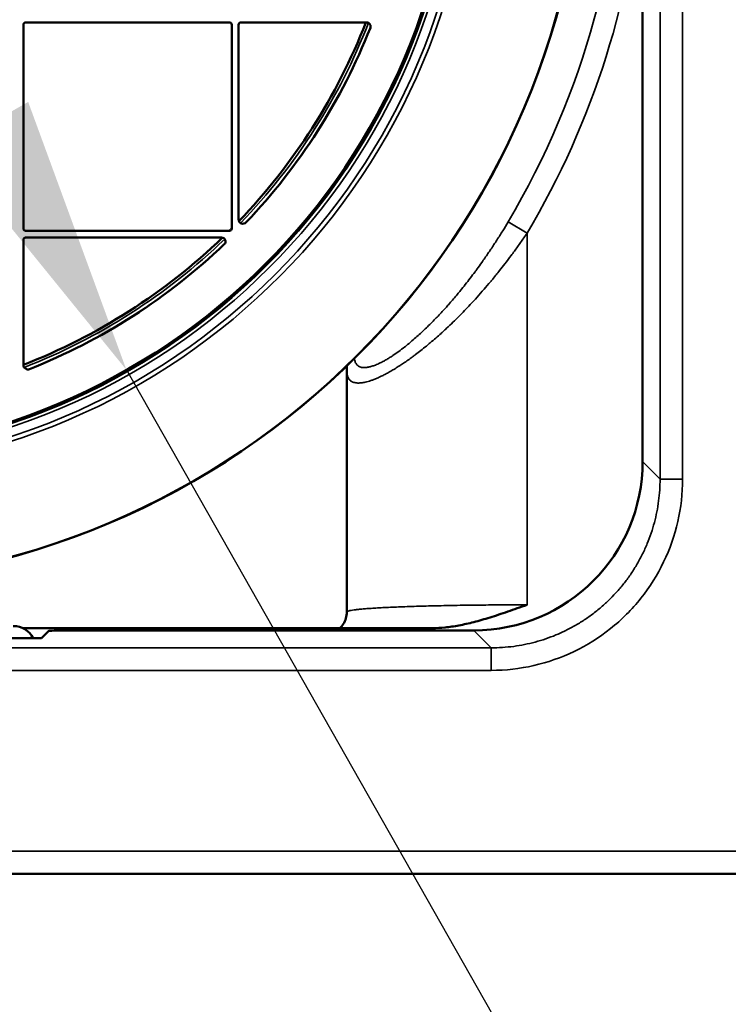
# Model space of a CAD drawing. Header units: millimetres. Extents: x 50 to 3176, y 50 to 2109.
# Tile 185 of 256: x 1112 to 1175, y 970 to 1058. Entities that reach past the tile are written whole.
import ezdxf

# ---------------------------------------------------------------- set-up
doc = ezdxf.new("R2010")
doc.units = ezdxf.units.MM
doc.header["$LTSCALE"] = 10
for name, color, linetype, lineweight in [('Dimension (ISO)', 7, 'Continuous', 25), ('Visible (ISO)', 7, 'Continuous', 50), ('Visible Narrow (ISO)', 7, 'Continuous', 35)]:
    doc.layers.add(name, color=color, linetype=linetype, lineweight=lineweight)
doc.styles.add('Note Text (ANSI)', font='tahoma.ttf')
doc.dimstyles.new('Default (ISO)', dxfattribs={"dimscale": 10, "dimtxt": 1, "dimasz": 2.5, "dimexe": 3.175, "dimexo": 0, "dimgap": 0.762, "dimtad": 1, "dimrnd": 1e-08, "dimzin": 0, "dimdsep": 46, "dimtxsty": 'Note Text (ANSI)', "dimcen": 0.09, "dimdle": 10, "dimclrd": 1, "dimclre": 1, "dimclrt": 1, "dimazin": 0, "dimtfac": 3.5052, "dimtmove": 0, "dimatfit": 3, "dimfxl": 1, "dimtolj": 1, "dimtzin": 0, "dimlwd": -1, "dimlwe": -1, "dimarcsym": 0})

# ---------------------------------------------------------------- blocks, each defined once
blk = doc.blocks.new('*D12')
at = {"layer": 'Defpoints', "color": 0, "transparency": 16777216}
for p in [(1064.401, 1127.027), (1121.504, 1026.516)]:
    blk.add_point(p, dxfattribs=at)
at = {"layer": 'Dimension (ISO)', "color": 1, "transparency": 16777216}
for p, q in [((1076.751, 1105.29), (1109.155, 1048.253)), ((1121.504, 1026.516), (1273.481, 759.009))]:
    blk.add_line(p, q, dxfattribs=at)
for points in [[(1080.374, 1107.349), (1073.128, 1103.232), (1064.401, 1127.027)], [(1112.778, 1050.311), (1105.532, 1046.194), (1121.504, 1026.516)]]:
    blk.add_solid(points, dxfattribs=at)
at = {"layer": 'Dimension (ISO)', "color": 1, "transparency": 16777216, "insert": (1211.994, 909.147), "char_height": 10, "attachment_point": 1, "rotation": 299.6019, "style": 'Note Text (ANSI)'}
blk.add_mtext('\\A1;∅115.60 mm [∅4.551 in]', dxfattribs=at)

msp = doc.modelspace()

# ---------------------------------------------------------------- linework, layer by layer
at = {"layer": 'Visible (ISO)'}
for p, q in [((1167.3396, 1135.1668), (1167.3396, 1018.3763)), ((1112.353, 1039.0716), (1112.353, 1057.1716)), ((1112.553, 1057.3716), (1130.653, 1057.3716)), ((1130.853, 1057.1716), (1130.853, 1039.0716)), ((1131.453, 1039.8968), (1131.453, 1057.1716)), ((1131.653, 1057.3716), (1142.8357, 1057.3716)), ((1130.653, 1038.8716), (1112.553, 1038.8716)), ((1112.353, 1026.9627), (1112.353, 1038.0716)), ((1112.553, 1038.2716), (1129.953, 1038.2716)), ((1141.0714, 1026.418), (1141.0714, 1005.0293)), ((1112.2955, 1003.5869), (1148.6909, 1003.5869)), ((1114.5929, 1003.331), (1113.9698, 1002.7079)), ((1152.3482, 1003.3849), (1116.1919, 1003.3849)), ((1108.953, 1002.691), (1113.4701, 1002.691)), ((1362.953, 981.7716), (1012.953, 981.7716))]:
    msp.add_line(p, q, dxfattribs=at)
for radius in [69.3237, 69.3127, 57.9292, 57.8]:
    msp.add_circle((1092.953, 1076.7716), radius, dxfattribs=at)
for centre, radius, start, end in [((1112.553, 1057.1716), 0.2, 90, 180), ((1130.653, 1057.1716), 0.2, 0, 90), ((1131.653, 1057.1716), 0.2, 90, 180), ((1092.953, 1076.7716), 53.4542, 316.132248, 338.719915), ((1142.8354, 1057.0216), 0.35, 338.624218, 89.955112), ((1092.953, 1076.7716), 54, 316.530964, 338.401319), ((1131.853, 1039.8968), 0.4, 180, 316.530964), ((1112.553, 1039.0716), 0.2, 180, 270), ((1092.953, 1076.7716), 53.4542, 314.844934, 315.155066), ((1130.653, 1039.0716), 0.2, 270, 0), ((1112.553, 1038.0716), 0.2, 90, 180), ((1092.953, 1076.7716), 53.4542, 291.280086, 313.913223), ((1129.953, 1037.9216), 0.35, 313.602819, 90), ((1092.953, 1076.7716), 54, 291.678803, 313.602819), ((1112.753, 1026.9627), 0.4, 180, 291.678803)]:
    msp.add_arc(centre, radius, start, end, dxfattribs=at)
for centre, major_axis, ratio, start_param, end_param in [((1143.0735, 1026.5229), (-1.9984, 0.0794), 0.9154256, 6.2831673, 6.2833988), ((1152.3305, 1018.394), (10.6195, -10.6195), 0.9987828, 5.4983572, 7.0680103), ((1111.4527, 1001.7725), (-0.8949, 1.7903), 0.9992388, 4.7260328, 5.819964), ((1116.1919, 1003.329), (-1.6, 0), 0.0349208, 4.7123884, 6.2482792), ((1113.4701, 1002.7085), (-0.5, 0), 0.0349208, 1.5707963, 3.1066861)]:
    msp.add_ellipse(centre, major_axis=major_axis, ratio=ratio, start_param=start_param, end_param=end_param, dxfattribs=at)
for points in [[(1141.0714, 1026.4191), (1141.0714, 1026.4803), (1141.0727, 1026.5412), (1141.0751, 1026.6019)], [(1141.0714, 1026.4191), (1141.0714, 1026.4188), (1141.0714, 1026.4184), (1141.0714, 1026.418)], [(1141.0751, 1026.6023), (1141.0788, 1026.6948), (1141.0824, 1026.7881), (1141.0861, 1026.8819)], [(1157.0714, 1005.6579), (1156.4752, 1005.4474), (1155.3348, 1005.042), (1153.7705, 1004.5227), (1152.3319, 1004.109), (1151.0095, 1003.8097), (1149.7902, 1003.6278), (1149.0458, 1003.5868), (1148.6909, 1003.5869)], [(1141.0714, 1005.0293), (1141.0714, 1005.0293), (1141.0714, 1005.0293), (1141.0714, 1005.0293)]]:
    msp.add_open_spline(points, degree=3, dxfattribs=at)
msp.add_open_spline([(1140.4446, 1003.5869), (1140.4523, 1003.594), (1140.4599, 1003.6012), (1140.5688, 1003.7057), (1140.6674, 1003.8223), (1140.8522, 1004.1059), (1140.9345, 1004.2813), (1141.0431, 1004.646), (1141.0714, 1004.8385), (1141.0714, 1005.0293)], degree=3, knots=[1.90912567, 1.90912567, 1.90912567, 1.90912567, 1.91296054, 1.91296054, 1.96382236, 1.96382236, 2.02457237, 2.02457237, 2.08460357, 2.08460357, 2.08460357, 2.08460357], dxfattribs=at)
at = {"layer": 'Visible Narrow (ISO)'}
for p, q in [((1168.8856, 1016.8298), (1168.8856, 1136.7133)), ((1170.8843, 1136.7133), (1170.8843, 1016.8298)), ((1157.0714, 1038.653), (1155.3892, 1039.653)), ((1157.0714, 1038.653), (1157.0714, 1005.6579)), ((1168.8856, 1016.8298), (1167.3396, 1018.3763)), ((1170.8843, 1016.8298), (1168.8856, 1016.8298)), ((1152.3482, 1003.3849), (1153.8947, 1001.839)), ((1031.0112, 1001.839), (1153.8947, 1001.839)), ((1153.8947, 1001.839), (1153.8947, 999.8402)), ((1153.8947, 999.8402), (1031.0112, 999.8402)), ((1012.953, 983.7716), (1362.953, 983.7716))]:
    msp.add_line(p, q, dxfattribs=at)
for radius in [59.0715, 58.2663, 57.9668]:
    msp.add_circle((1092.953, 1076.7716), radius, dxfattribs=at)
for radius, start, end in [(69.3115, 270, 89.721855), (59.4712, 270.303085, 90.00103), (72.6365, 329.2684, 30.731598), (74.5936, 329.268399, 355.731609), (53.4543, 316.132205, 338.719957), (53.6857, 316.113655, 338.771572), (53.9856, 316.417821, 338.505513), (53.4543, 314.845044, 315.154956), (53.4543, 291.280044, 313.913297), (53.6857, 291.261493, 313.974526), (53.9856, 291.56566, 313.708467)]:
    msp.add_arc((1092.953, 1076.7716), radius, start, end, dxfattribs=at)
msp.add_ellipse((1143.0735, 1026.5229), major_axis=(-1.9984, 0.0794), ratio=0.9154256, start_param=6.1129243, end_param=6.2831678, dxfattribs=at)
for points, knots in [([(1141.7464, 1027.5275), (1141.7485, 1027.5134), (1141.7508, 1027.4994), (1141.7532, 1027.4856), (1141.7707, 1027.3834), (1141.7953, 1027.2913), (1141.8272, 1027.2097), (1141.8636, 1027.1164), (1141.9096, 1027.0367), (1141.9654, 1026.9709), (1142.0109, 1026.9173), (1142.063, 1026.873), (1142.1216, 1026.8374), (1142.1822, 1026.8006), (1142.2497, 1026.7732), (1142.3242, 1026.7546), (1142.3606, 1026.7455), (1142.3985, 1026.7385), (1142.4381, 1026.7335), (1142.5167, 1026.7237), (1142.6018, 1026.7219), (1142.6932, 1026.7276), (1142.7844, 1026.7334), (1142.8819, 1026.7467), (1142.984, 1026.7668), (1143.0823, 1026.7861), (1143.1848, 1026.8118), (1143.2902, 1026.8431), (1143.3944, 1026.8741), (1143.5013, 1026.9106), (1143.6097, 1026.952), (1143.6817, 1026.9794), (1143.7542, 1027.009), (1143.827, 1027.0405), (1143.9239, 1027.0824), (1144.0212, 1027.1278), (1144.1203, 1027.1773), (1144.2181, 1027.2261), (1144.3176, 1027.2788), (1144.4199, 1027.3361), (1144.5051, 1027.3838), (1144.5922, 1027.4346), (1144.6818, 1027.4889), (1144.785, 1027.5514), (1144.8915, 1027.6184), (1145.0025, 1027.6907), (1145.0563, 1027.7258), (1145.1111, 1027.762), (1145.167, 1027.7996), (1145.3279, 1027.9076), (1145.4981, 1028.0263), (1145.6777, 1028.1569), (1145.8466, 1028.2799), (1146.0238, 1028.4134), (1146.2091, 1028.5587), (1146.2926, 1028.6243), (1146.3779, 1028.6922), (1146.4647, 1028.7627), (1146.6346, 1028.9004), (1146.8107, 1029.0477), (1146.993, 1029.2053), (1147.1253, 1029.3197), (1147.2607, 1029.4396), (1147.3981, 1029.5637), (1147.532, 1029.6845), (1147.6677, 1029.8095), (1147.804, 1029.9373), (1147.8809, 1030.0095), (1147.958, 1030.0826), (1148.0352, 1030.1564), (1148.1698, 1030.2852), (1148.3043, 1030.4162), (1148.4378, 1030.5482), (1148.5725, 1030.6815), (1148.706, 1030.8157), (1148.8374, 1030.9499), (1148.953, 1031.068), (1149.0669, 1031.186), (1149.1784, 1031.303), (1149.3042, 1031.4349), (1149.4269, 1031.5658), (1149.5477, 1031.6965), (1149.67, 1031.8287), (1149.7902, 1031.9609), (1149.9095, 1032.0941), (1150.0054, 1032.2011), (1150.1006, 1032.3087), (1150.1959, 1032.4176), (1150.3131, 1032.5516), (1150.4303, 1032.6876), (1150.5484, 1032.8267), (1150.664, 1032.9627), (1150.7804, 1033.1017), (1150.8987, 1033.2448), (1150.9852, 1033.3494), (1151.0726, 1033.4562), (1151.1613, 1033.5656), (1151.3017, 1033.7387), (1151.4454, 1033.9185), (1151.5913, 1034.1037), (1151.7339, 1034.2849), (1151.8786, 1034.4714), (1152.0245, 1034.6621), (1152.1672, 1034.8489), (1152.3111, 1035.0398), (1152.455, 1035.2338), (1152.5149, 1035.3145), (1152.5747, 1035.3956), (1152.6346, 1035.4773), (1152.776, 1035.6702), (1152.9171, 1035.8657), (1153.0573, 1036.0627), (1153.1474, 1036.1894), (1153.237, 1036.3166), (1153.326, 1036.4443), (1153.5091, 1036.7068), (1153.6895, 1036.9709), (1153.8677, 1037.2373), (1154.0457, 1037.5033), (1154.2216, 1037.7716), (1154.3959, 1038.043), (1154.5689, 1038.3124), (1154.7402, 1038.5848), (1154.9104, 1038.8609), (1155.0709, 1039.1214), (1155.2304, 1039.3852), (1155.3892, 1039.653)], [0.03432303, 0.03432303, 0.03432303, 0.03432303, 0.0388735, 0.0388735, 0.0388735, 0.07258192, 0.07258192, 0.07258192, 0.11111111, 0.11111111, 0.11111111, 0.14250806, 0.14250806, 0.14250806, 0.17496901, 0.17496901, 0.17496901, 0.19079779, 0.19079779, 0.19079779, 0.22222222, 0.22222222, 0.22222222, 0.25358716, 0.25358716, 0.25358716, 0.28374831, 0.28374831, 0.28374831, 0.31355581, 0.31355581, 0.31355581, 0.33333333, 0.33333333, 0.33333333, 0.35967543, 0.35967543, 0.35967543, 0.38571529, 0.38571529, 0.38571529, 0.40740175, 0.40740175, 0.40740175, 0.43235361, 0.43235361, 0.43235361, 0.44444444, 0.44444444, 0.44444444, 0.47921436, 0.47921436, 0.47921436, 0.51193119, 0.51193119, 0.51193119, 0.52669123, 0.52669123, 0.52669123, 0.55555556, 0.55555556, 0.55555556, 0.57650709, 0.57650709, 0.57650709, 0.59692006, 0.59692006, 0.59692006, 0.60843986, 0.60843986, 0.60843986, 0.62854041, 0.62854041, 0.62854041, 0.64881688, 0.64881688, 0.64881688, 0.66666667, 0.66666667, 0.66666667, 0.68680101, 0.68680101, 0.68680101, 0.70717732, 0.70717732, 0.70717732, 0.72354021, 0.72354021, 0.72354021, 0.74368596, 0.74368596, 0.74368596, 0.7633835, 0.7633835, 0.7633835, 0.77777778, 0.77777778, 0.77777778, 0.80054976, 0.80054976, 0.80054976, 0.82282109, 0.82282109, 0.82282109, 0.84463047, 0.84463047, 0.84463047, 0.85369499, 0.85369499, 0.85369499, 0.87511841, 0.87511841, 0.87511841, 0.88888889, 0.88888889, 0.88888889, 0.91720267, 0.91720267, 0.91720267, 0.94547384, 0.94547384, 0.94547384, 0.97353433, 0.97353433, 0.97353433, 1, 1, 1, 1]), ([(1141.0714, 1026.418), (1141.0715, 1026.3824), (1141.0724, 1026.3477), (1141.0778, 1026.2454), (1141.085, 1026.1808), (1141.102, 1026.0842), (1141.1095, 1026.0498), (1141.1339, 1025.957), (1141.1534, 1025.9015), (1141.2007, 1025.7975), (1141.2286, 1025.7492), (1141.2681, 1025.6945), (1141.276, 1025.6841), (1141.2891, 1025.6678), (1141.2942, 1025.6617), (1141.3315, 1025.6181), (1141.3671, 1025.5841), (1141.4454, 1025.5225), (1141.4884, 1025.495), (1141.5592, 1025.4584), (1141.5848, 1025.4468), (1141.6627, 1025.4153), (1141.7177, 1025.3984), (1141.8346, 1025.3723), (1141.8965, 1025.3631), (1141.9717, 1025.3569), (1141.9815, 1025.3562), (1142.0096, 1025.3545), (1142.0279, 1025.3536), (1142.1075, 1025.3512), (1142.1712, 1025.3525), (1142.3044, 1025.3612), (1142.3738, 1025.3686), (1142.4963, 1025.3865), (1142.5479, 1025.3953), (1142.6755, 1025.4201), (1142.7527, 1025.4376), (1142.9112, 1025.4784), (1142.9924, 1025.5016), (1143.112, 1025.539), (1143.1483, 1025.5507), (1143.2133, 1025.5725), (1143.2419, 1025.5823), (1143.3607, 1025.6241), (1143.4535, 1025.6591), (1143.6439, 1025.7354), (1143.7416, 1025.7768), (1143.9127, 1025.8529), (1143.9849, 1025.886), (1144.1573, 1025.9677), (1144.2588, 1026.0176), (1144.4644, 1026.1226), (1144.5683, 1026.1774), (1144.7369, 1026.2693), (1144.8, 1026.3043), (1144.8983, 1026.3598), (1144.933, 1026.3795), (1145.0926, 1026.4713), (1145.2205, 1026.5472), (1145.4797, 1026.7057), (1145.6109, 1026.7881), (1145.8307, 1026.9301), (1145.9174, 1026.987), (1146.1352, 1027.1323), (1146.2676, 1027.2226), (1146.5327, 1027.4077), (1146.6651, 1027.502), (1146.8877, 1027.6638), (1146.9763, 1027.7291), (1147.1028, 1027.8235), (1147.1398, 1027.8513), (1147.3328, 1027.9969), (1147.4919, 1028.1194), (1147.8114, 1028.3709), (1147.9717, 1028.4995), (1148.2503, 1028.7278), (1148.3671, 1028.8248), (1148.6436, 1029.0576), (1148.8045, 1029.1956), (1149.1238, 1029.4744), (1149.2818, 1029.6148), (1149.5061, 1029.8175), (1149.5702, 1029.8758), (1149.734, 1030.0258), (1149.8342, 1030.1186), (1150.1196, 1030.3854), (1150.3068, 1030.5637), (1150.677, 1030.923), (1150.8596, 1031.1033), (1151.2033, 1031.4491), (1151.3638, 1031.6129), (1151.6947, 1031.9561), (1151.8654, 1032.1359), (1152.2354, 1032.5322), (1152.4354, 1032.7503), (1152.8407, 1033.2009), (1153.046, 1033.4334), (1153.4438, 1033.8928), (1153.6359, 1034.1184), (1153.8947, 1034.428), (1153.9595, 1034.506), (1154.2257, 1034.8284), (1154.4291, 1035.0792), (1154.792, 1035.5356), (1154.9506, 1035.738), (1155.2942, 1036.1833), (1155.4795, 1036.4276), (1155.853, 1036.9289), (1156.0412, 1037.186), (1156.4142, 1037.7051), (1156.599, 1037.9669), (1156.8799, 1038.3725), (1156.9756, 1038.512), (1157.0714, 1038.653)], [0.01156506, 0.01156506, 0.01156506, 0.01156506, 0.02365422, 0.02365422, 0.04815548, 0.04815548, 0.0625, 0.0625, 0.08834025, 0.08834025, 0.11475006, 0.11475006, 0.12111704, 0.12111704, 0.125, 0.125, 0.14937182, 0.14937182, 0.17423997, 0.17423997, 0.1875, 0.1875, 0.21327141, 0.21327141, 0.23909995, 0.23909995, 0.24295686, 0.24295686, 0.25, 0.25, 0.2730603, 0.2730603, 0.29628728, 0.29628728, 0.3125, 0.3125, 0.33536564, 0.33536564, 0.3579304, 0.3579304, 0.36757915, 0.36757915, 0.375, 0.375, 0.39818149, 0.39818149, 0.4212455, 0.4212455, 0.4375, 0.4375, 0.4593995, 0.4593995, 0.48076917, 0.48076917, 0.49327213, 0.49327213, 0.5, 0.5, 0.52405053, 0.52405053, 0.54754137, 0.54754137, 0.5625, 0.5625, 0.58452708, 0.58452708, 0.60566639, 0.60566639, 0.61937244, 0.61937244, 0.625, 0.625, 0.64857984, 0.64857984, 0.67140861, 0.67140861, 0.6875, 0.6875, 0.70900367, 0.70900367, 0.72942303, 0.72942303, 0.73752139, 0.73752139, 0.75, 0.75, 0.77270773, 0.77270773, 0.79415956, 0.79415956, 0.8125, 0.8125, 0.83153392, 0.83153392, 0.85326696, 0.85326696, 0.875, 0.875, 0.8948469, 0.8948469, 0.90144694, 0.90144694, 0.9218634, 0.9218634, 0.9375, 0.9375, 0.95548347, 0.95548347, 0.97348734, 0.97348734, 0.99098834, 0.99098834, 1, 1, 1, 1]), ([(1170.8843, 1016.8298), (1170.8842, 1015.5413), (1170.6005, 1013.0352), (1169.3351, 1009.3991), (1167.2924, 1006.1484), (1164.5734, 1003.4299), (1161.3227, 1001.3882), (1157.6875, 1000.1237), (1155.1825, 999.8403), (1153.8947, 999.8402)], [0.00000684, 0.00000684, 0.00000684, 0.00000684, 0.14285714, 0.28571429, 0.42857143, 0.57142857, 0.71428571, 0.85714286, 0.99999314, 0.99999314, 0.99999314, 0.99999314]), ([(1168.8856, 1016.8298), (1168.8856, 1016.5049), (1168.8751, 1016.1799), (1168.833, 1015.5311), (1168.8014, 1015.2074), (1168.7169, 1014.5598), (1168.6637, 1014.2359), (1168.5369, 1013.5951), (1168.4634, 1013.2782), (1168.2948, 1012.6456), (1168.1994, 1012.3298), (1167.9881, 1011.7054), (1167.8721, 1011.3967), (1167.6177, 1010.7819), (1167.4788, 1010.476), (1167.1809, 1009.8741), (1167.0219, 1009.5782), (1166.6842, 1008.9977), (1166.5056, 1008.7131), (1166.1298, 1008.1566), (1165.9325, 1007.8847), (1165.5201, 1007.3548), (1165.305, 1007.0968), (1164.8927, 1006.6348), (1164.6981, 1006.4287), (1164.2594, 1005.99), (1164.013, 1005.7597), (1163.5053, 1005.3162), (1163.244, 1005.1031), (1162.7075, 1004.6948), (1162.4324, 1004.4998), (1161.8695, 1004.1287), (1161.5819, 1003.9526), (1160.9952, 1003.6203), (1160.6963, 1003.4641), (1160.1428, 1003.1981), (1159.8898, 1003.085), (1159.3361, 1002.8558), (1159.0343, 1002.7422), (1158.424, 1002.5345), (1158.1154, 1002.4405), (1157.4858, 1002.2706), (1157.1645, 1002.1953), (1156.525, 1002.0673), (1156.2068, 1002.0142), (1155.557, 1001.9273), (1155.2252, 1001.8941), (1154.5605, 1001.8499), (1154.2275, 1001.8389), (1153.8947, 1001.839)], [0, 0, 0, 0, 0.04143589, 0.04143589, 0.08285593, 0.08285593, 0.12464195, 0.12464195, 0.16604334, 0.16604334, 0.20802167, 0.20802167, 0.25, 0.25, 0.29277538, 0.29277538, 0.3355493, 0.3355493, 0.37832709, 0.37832709, 0.42110408, 0.42110408, 0.46388659, 0.46388659, 0.5, 0.5, 0.54295135, 0.54295135, 0.58589825, 0.58589825, 0.62884309, 0.62884309, 0.6717835, 0.6717835, 0.71472242, 0.71472242, 0.75, 0.75, 0.79104132, 0.79104132, 0.83207931, 0.83207931, 0.87405929, 0.87405929, 0.91511134, 0.91511134, 0.9575553, 0.9575553, 0.99999925, 0.99999925, 0.99999925, 0.99999925]), ([(1157.0714, 1005.6579), (1156.7201, 1005.6579), (1156.3688, 1005.6575), (1155.6678, 1005.6556), (1155.318, 1005.6543), (1154.6188, 1005.6506), (1154.2693, 1005.6483), (1153.5777, 1005.6429), (1153.2356, 1005.6397), (1152.5534, 1005.6325), (1152.2134, 1005.6284), (1151.5412, 1005.6193), (1151.2089, 1005.6144), (1150.5586, 1005.6036), (1150.2404, 1005.5979), (1149.6141, 1005.5856), (1149.3061, 1005.5791), (1148.6977, 1005.5651), (1148.3975, 1005.5577), (1147.814, 1005.5422), (1147.5306, 1005.5341), (1146.9725, 1005.5171), (1146.6981, 1005.5081), (1146.1652, 1005.4895), (1145.9067, 1005.4798), (1145.4079, 1005.4599), (1145.1675, 1005.4496), (1144.7046, 1005.4284), (1144.4821, 1005.4175), (1144.056, 1005.3952), (1143.8525, 1005.3837), (1143.4652, 1005.3603), (1143.2815, 1005.3484), (1142.9347, 1005.324), (1142.7716, 1005.3116), (1142.4727, 1005.2869), (1142.3361, 1005.2746), (1142.0837, 1005.2498), (1141.9678, 1005.2372), (1141.7567, 1005.2118), (1141.6614, 1005.199), (1141.4919, 1005.1731), (1141.4176, 1005.1601), (1141.2903, 1005.1338), (1141.2374, 1005.1206), (1141.153, 1005.0941), (1141.1215, 1005.0808), (1141.0812, 1005.0548), (1141.0714, 1005.0421), (1141.0714, 1005.0293)], [0, 0, 0, 0, 0.04144844, 0.04144844, 0.08289534, 0.08289534, 0.12467151, 0.12467151, 0.16612283, 0.16612283, 0.20806141, 0.20806141, 0.25, 0.25, 0.29130324, 0.29130324, 0.33260446, 0.33260446, 0.37445335, 0.37445335, 0.41575974, 0.41575974, 0.45787987, 0.45787987, 0.5, 0.5, 0.54193904, 0.54193904, 0.58387701, 0.58387701, 0.6258168, 0.6258168, 0.66775393, 0.66775393, 0.70969147, 0.70969147, 0.75, 0.75, 0.79013852, 0.79013852, 0.83027344, 0.83027344, 0.87040869, 0.87040869, 0.910555, 0.910555, 0.95070776, 0.95070776, 0.98899334, 0.98899334, 0.98899334, 0.98899334])]:
    msp.add_open_spline(points, degree=3, knots=knots, dxfattribs=at)

# ---------------------------------------------------------------- dimensions: what is measured, and where the dimension line sits
at = {"layer": 'Dimension (ISO)', "color": 1, "true_color": 0xff0000}
dim = msp.add_diameter_dim_2p(p1=(1064.4015, 1127.0274), p2=(1121.5045, 1026.5157), text='<> mm [∅4.551 in]', dimstyle='Default (ISO)', override={"dimgap": 0.762, "dimdec": 2, "dimlfac": 1, "dimpost": '', "dimtol": 0, "dimlim": 0, "dimtp": 0, "dimtm": 0, "dimtdec": 2, "dimatfit": 2}, dxfattribs=at)
dim.commit()
dim.dimension.update_dxf_attribs({"geometry": '*D12', "text_midpoint": (1231.8556, 832.2775), "dimtype": 163})

doc.saveas('drawing.dxf')
